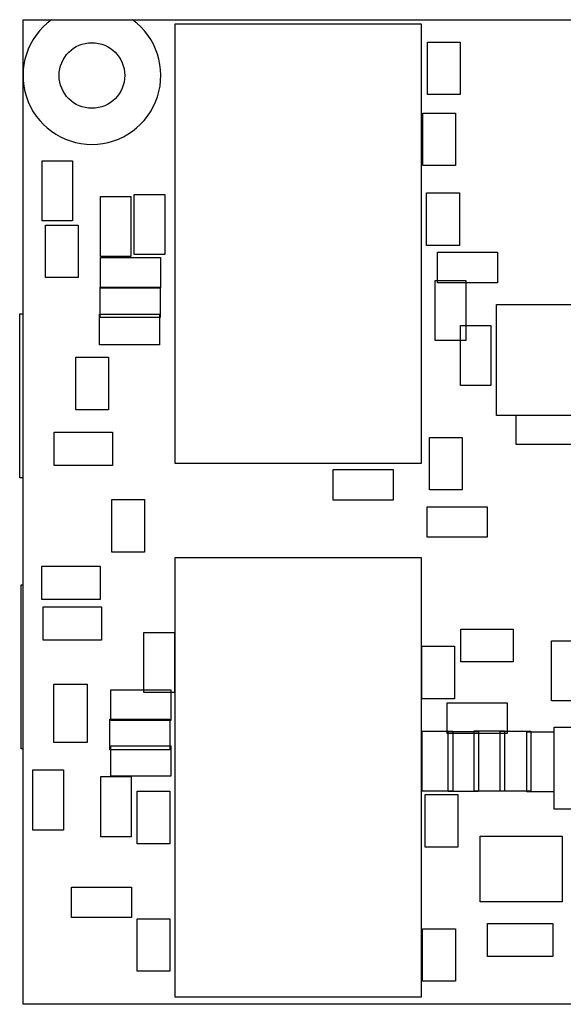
# Model space of a CAD drawing. Extents: x 5 to 415, y 5 to 292.
# Tile 13 of 33: x 41 to 58, y 175 to 205. Entities that reach past the tile are written whole.
import ezdxf

# ---------------------------------------------------------------- set-up
doc = ezdxf.new("R2010")
doc.units = 0
doc.layers.get('0').update_dxf_attribs({"linetype": 'CONTINUOUS'})

msp = doc.modelspace()

# ---------------------------------------------------------------- linework, layer by layer
at = {"color": 7, "linetype": 'CONTINUOUS'}
for p, q in [((41.065, 202.844), (41.065, 204.544)), ((41.065, 204.544), (41.932, 204.544)), ((41.932, 204.544), (44.398, 204.544)), ((44.398, 204.544), (84.632, 204.544)), ((45.705, 191.017), (45.705, 204.417)), ((45.705, 204.417), (53.205, 204.417)), ((53.205, 204.417), (53.205, 191.017)), ((53.396, 203.861), (54.396, 203.861)), ((53.396, 202.261), (53.396, 203.861)), ((54.396, 203.861), (54.396, 202.261)), ((41.065, 174.544), (41.065, 202.844)), ((54.396, 202.261), (53.396, 202.261)), ((53.254, 201.697), (54.254, 201.697)), ((53.254, 200.097), (53.254, 201.697)), ((54.254, 201.697), (54.254, 200.097)), ((41.647, 200.247), (42.577, 200.247)), ((41.647, 198.417), (41.647, 200.247)), ((42.577, 200.247), (42.577, 198.417)), ((54.254, 200.097), (53.254, 200.097)), ((44.454, 197.388), (44.454, 199.218)), ((44.454, 199.218), (45.384, 199.218)), ((45.384, 199.218), (45.384, 197.388)), ((53.369, 199.268), (54.369, 199.268)), ((53.369, 197.668), (53.369, 199.268)), ((54.369, 199.268), (54.369, 197.668)), ((43.422, 199.157), (44.352, 199.157)), ((43.422, 197.327), (43.422, 199.157)), ((44.352, 199.157), (44.352, 197.327)), ((42.577, 198.417), (41.647, 198.417)), ((41.748, 196.687), (41.748, 198.287)), ((41.748, 198.287), (42.748, 198.287)), ((42.748, 198.287), (42.748, 196.687)), ((54.369, 197.668), (53.369, 197.668)), ((53.704, 197.46), (55.534, 197.46)), ((53.704, 196.53), (53.704, 197.46)), ((55.534, 197.46), (55.534, 196.53)), ((44.352, 197.327), (43.422, 197.327)), ((43.429, 197.295), (45.259, 197.295)), ((43.429, 196.365), (43.429, 197.295)), ((45.384, 197.388), (44.454, 197.388)), ((45.259, 197.295), (45.259, 196.365)), ((42.748, 196.687), (41.748, 196.687)), ((53.631, 194.772), (53.631, 196.602)), ((53.631, 196.602), (54.561, 196.602)), ((55.534, 196.53), (53.704, 196.53)), ((54.561, 196.602), (54.561, 194.772)), ((43.417, 196.399), (45.247, 196.399)), ((43.417, 195.469), (43.417, 196.399)), ((45.259, 196.365), (43.429, 196.365)), ((45.247, 196.399), (45.247, 195.469)), ((55.498, 195.863), (58.619, 195.863)), ((55.498, 192.482), (55.498, 195.863)), ((40.963, 195.581), (41.065, 195.581)), ((40.963, 190.581), (40.963, 195.581)), ((43.4, 194.639), (43.4, 195.569)), ((43.4, 195.569), (45.23, 195.569)), ((45.247, 195.469), (43.417, 195.469)), ((45.23, 195.569), (45.23, 194.639)), ((54.397, 195.226), (55.327, 195.226)), ((54.397, 193.396), (54.397, 195.226)), ((55.327, 195.226), (55.327, 193.396)), ((54.561, 194.772), (53.631, 194.772)), ((45.23, 194.639), (43.4, 194.639)), ((42.67, 192.662), (42.67, 194.262)), ((42.67, 194.262), (43.67, 194.262)), ((43.67, 194.262), (43.67, 192.662)), ((55.327, 193.396), (54.397, 193.396)), ((43.67, 192.662), (42.67, 192.662)), ((58.619, 192.482), (55.498, 192.482)), ((56.094, 191.596), (56.094, 192.482)), ((42.013, 191.98), (43.791, 191.98)), ((42.013, 190.964), (42.013, 191.98)), ((43.791, 191.98), (43.791, 190.964)), ((53.457, 191.819), (54.457, 191.819)), ((53.457, 190.219), (53.457, 191.819)), ((54.457, 191.819), (54.457, 190.219)), ((57.924, 191.596), (56.094, 191.596)), ((43.791, 190.964), (42.013, 190.964)), ((53.205, 191.017), (45.705, 191.017)), ((50.523, 190.838), (52.353, 190.838)), ((50.523, 189.908), (50.523, 190.838)), ((52.353, 190.838), (52.353, 189.908)), ((41.065, 190.581), (40.963, 190.581)), ((54.457, 190.219), (53.457, 190.219)), ((43.769, 188.324), (43.769, 189.924)), ((43.769, 189.924), (44.769, 189.924)), ((44.769, 189.924), (44.769, 188.324)), ((52.353, 189.908), (50.523, 189.908)), ((53.388, 188.773), (53.388, 189.703)), ((53.388, 189.703), (55.218, 189.703)), ((55.218, 189.703), (55.218, 188.773)), ((55.218, 188.773), (53.388, 188.773)), ((44.769, 188.324), (43.769, 188.324)), ((45.705, 188.161), (53.205, 188.161)), ((45.705, 174.761), (45.705, 188.161)), ((53.205, 188.161), (53.205, 174.761)), ((41.64, 187.889), (43.418, 187.889)), ((41.64, 186.873), (41.64, 187.889)), ((43.418, 187.889), (43.418, 186.873)), ((41.012, 182.324), (41.012, 187.324)), ((41.012, 187.324), (41.065, 187.324)), ((43.418, 186.873), (41.64, 186.873)), ((41.675, 185.634), (41.675, 186.65)), ((41.675, 186.65), (43.453, 186.65)), ((43.453, 186.65), (43.453, 185.634)), ((44.75, 185.873), (45.68, 185.873)), ((44.75, 184.043), (44.75, 185.873)), ((45.68, 185.873), (45.68, 184.043)), ((54.409, 184.978), (54.409, 185.978)), ((54.409, 185.978), (56.009, 185.978)), ((56.009, 185.978), (56.009, 184.978)), ((43.453, 185.634), (41.675, 185.634)), ((53.221, 185.456), (54.221, 185.456)), ((53.221, 183.856), (53.221, 185.456)), ((54.221, 185.456), (54.221, 183.856)), ((57.172, 185.62), (58.102, 185.62)), ((57.172, 183.79), (57.172, 185.62)), ((56.009, 184.978), (54.409, 184.978)), ((42.004, 182.52), (42.004, 184.298)), ((42.004, 184.298), (43.02, 184.298)), ((43.02, 184.298), (43.02, 182.52)), ((43.739, 184.123), (45.569, 184.123)), ((43.739, 183.193), (43.739, 184.123)), ((45.68, 184.043), (44.75, 184.043)), ((45.569, 184.123), (45.569, 183.193)), ((54.221, 183.856), (53.221, 183.856)), ((53.997, 183.729), (55.827, 183.729)), ((53.997, 182.799), (53.997, 183.729)), ((55.827, 183.729), (55.827, 182.799)), ((58.102, 183.79), (57.172, 183.79)), ((43.709, 182.3), (43.709, 183.23)), ((43.709, 183.23), (45.539, 183.23)), ((45.569, 183.193), (43.739, 183.193)), ((45.539, 183.23), (45.539, 182.3)), ((53.233, 181.036), (53.233, 182.866)), ((53.233, 182.866), (54.163, 182.866)), ((55.827, 182.799), (53.997, 182.799)), ((54.021, 182.858), (54.951, 182.858)), ((54.021, 181.028), (54.021, 182.858)), ((54.163, 182.866), (54.163, 181.036)), ((54.818, 181.043), (54.818, 182.873)), ((54.818, 182.873), (55.748, 182.873)), ((54.951, 182.858), (54.951, 181.028)), ((55.611, 181.041), (55.611, 182.871)), ((55.611, 182.871), (56.541, 182.871)), ((55.748, 182.873), (55.748, 181.043)), ((56.424, 181.016), (56.424, 182.846)), ((56.424, 182.846), (57.261, 182.846)), ((56.541, 182.871), (56.541, 181.041)), ((57.261, 182.985), (59.261, 182.985)), ((57.261, 180.485), (57.261, 182.985)), ((43.02, 182.52), (42.004, 182.52)), ((43.738, 181.492), (43.738, 182.422)), ((43.738, 182.422), (45.568, 182.422)), ((45.568, 182.422), (45.568, 181.492)), ((41.065, 182.324), (41.012, 182.324)), ((45.539, 182.3), (43.709, 182.3)), ((41.365, 181.684), (42.295, 181.684)), ((41.365, 179.854), (41.365, 181.684)), ((42.295, 181.684), (42.295, 179.854)), ((43.433, 181.48), (44.363, 181.48)), ((43.433, 179.65), (43.433, 181.48)), ((45.568, 181.492), (43.738, 181.492)), ((44.363, 181.48), (44.363, 179.65)), ((44.542, 181.036), (45.542, 181.036)), ((44.542, 179.436), (44.542, 181.036)), ((45.542, 181.036), (45.542, 179.436)), ((54.163, 181.036), (53.233, 181.036)), ((53.321, 180.935), (54.321, 180.935)), ((53.321, 179.335), (53.321, 180.935)), ((54.951, 181.028), (54.021, 181.028)), ((54.321, 180.935), (54.321, 179.335)), ((55.748, 181.043), (54.818, 181.043)), ((56.541, 181.041), (55.611, 181.041)), ((57.261, 181.016), (56.424, 181.016)), ((59.261, 180.485), (57.261, 180.485)), ((42.295, 179.854), (41.365, 179.854)), ((44.363, 179.65), (43.433, 179.65)), ((45.542, 179.436), (44.542, 179.436)), ((55, 177.665), (55, 179.665)), ((55, 179.665), (57.5, 179.665)), ((57.5, 179.665), (57.5, 177.665)), ((54.321, 179.335), (53.321, 179.335)), ((42.543, 178.115), (44.373, 178.115)), ((42.543, 177.185), (42.543, 178.115)), ((44.373, 178.115), (44.373, 177.185)), ((57.5, 177.665), (55, 177.665)), ((44.373, 177.185), (42.543, 177.185)), ((44.54, 177.15), (45.54, 177.15)), ((44.54, 175.55), (44.54, 177.15)), ((45.54, 177.15), (45.54, 175.55)), ((55.221, 177.002), (57.221, 177.002)), ((55.221, 176.002), (55.221, 177.002)), ((57.221, 177.002), (57.221, 176.002)), ((53.245, 176.845), (54.245, 176.845)), ((53.245, 175.245), (53.245, 176.845)), ((54.245, 176.845), (54.245, 175.245)), ((57.221, 176.002), (55.221, 176.002)), ((45.54, 175.55), (44.54, 175.55)), ((54.245, 175.245), (53.245, 175.245)), ((53.205, 174.761), (45.705, 174.761)), ((85.225, 174.544), (41.065, 174.544))]:
    msp.add_line(p, q, dxfattribs=at)
msp.add_circle((43.165, 202.844), 1, dxfattribs=at)
msp.add_arc((43.165, 202.844), 2.1, 125.9506, 54.0494, dxfattribs=at)

doc.saveas('drawing.dxf')
